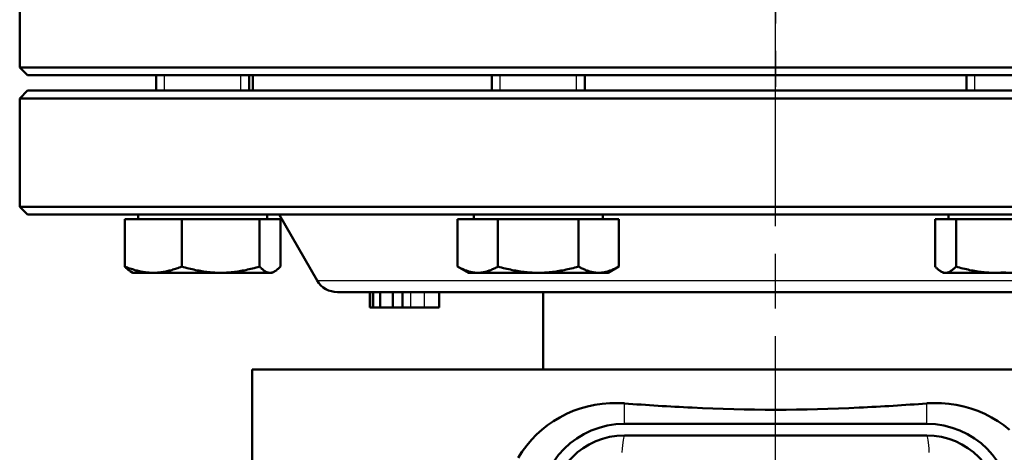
# Model space of a CAD drawing. Header units: millimetres. Extents: x 179 to 1975, y 100 to 1286.
# Tile 43 of 76: x 1346 to 1473, y 716 to 772. Entities that reach past the tile are written whole.
import ezdxf

# ---------------------------------------------------------------- set-up
doc = ezdxf.new("R2010")
doc.units = ezdxf.units.MM
doc.header["$LTSCALE"] = 5
doc.linetypes.add('CHAIN', pattern=[0.3543, 0.2362, -0.0295, 0.0591, -0.0295])
for name, color, linetype, lineweight in [('Gewinde(DIN)', 3, 'Continuous', 25), ('Mittellinie(DIN)', 4, 'CHAIN', 25), ('Mittelpunktmarkierung(DIN)', 4, 'CHAIN', 25), ('Sichtbare Kanten(DIN)', 7, 'Continuous', 50), ('Sichtbare tangentiale Kanten(DIN)', 3, 'Continuous', 25)]:
    doc.layers.add(name, color=color, linetype=linetype, lineweight=lineweight)

msp = doc.modelspace()

# ---------------------------------------------------------------- linework, layer by layer
at = {"layer": 'Gewinde(DIN)'}
for p, q in [((1364.17, 765.14), (1364.17, 763.14)), ((1374.07, 763.14), (1374.07, 765.14)), ((1407.47, 765.14), (1407.47, 763.14)), ((1417.37, 763.14), (1417.37, 765.14)), ((1468.69, 765.14), (1468.69, 763.14))]:
    msp.add_line(p, q, dxfattribs=at)
at = {"layer": 'Mittellinie(DIN)', "linetype": 'CHAIN', "ltscale": 23.990969}
msp.add_line((1443.03, 490.64), (1443.03, 1285.65), dxfattribs=at)
at = {"layer": 'Mittelpunktmarkierung(DIN)', "linetype": 'CHAIN', "ltscale": 23.990969}
msp.add_line((1443.03, 1012.64), (1443.03, 763.64), dxfattribs=at)
msp.add_line((1443.03, 1012.64), (1443.03, 763.64), dxfattribs=at)
at = {"layer": 'Sichtbare Kanten(DIN)'}
for p, q in [((1345.53, 766.14), (1345.53, 785.22)), ((1345.53, 766.14), (1540.53, 766.14)), ((1346.53, 765.14), (1345.53, 766.14)), ((1539.53, 765.14), (1346.53, 765.14)), ((1363.12, 763.14), (1363.12, 765.14)), ((1375.12, 763.14), (1375.12, 765.14)), ((1375.58, 765.14), (1375.58, 763.14)), ((1406.42, 763.14), (1406.42, 765.14)), ((1418.42, 763.14), (1418.42, 765.14)), ((1467.64, 763.14), (1467.64, 765.14)), ((1346.53, 763.14), (1345.53, 762.14)), ((1540.53, 762.14), (1345.53, 762.14)), ((1345.53, 762.14), (1345.53, 748.14)), ((1346.53, 763.14), (1539.53, 763.14)), ((1345.53, 748.14), (1540.53, 748.14)), ((1346.53, 747.14), (1345.53, 748.14)), ((1539.53, 747.14), (1346.53, 747.14)), ((1360.8, 746.54), (1360.8, 747.14)), ((1377.43, 746.54), (1377.43, 747.14)), ((1383.91, 738.64), (1379.01, 747.14)), ((1404.1, 746.54), (1404.1, 747.14)), ((1420.73, 746.54), (1420.73, 747.14)), ((1465.33, 746.54), (1465.33, 747.14)), ((1359.08, 746.54), (1366.43, 746.54)), ((1359.08, 746.54), (1359.08, 740.45)), ((1366.43, 746.54), (1366.43, 740.45)), ((1366.43, 746.54), (1376.47, 746.54)), ((1376.47, 746.54), (1376.47, 740.45)), ((1376.47, 746.54), (1379.16, 746.54)), ((1379.16, 746.54), (1379.16, 740.45)), ((1402.02, 746.54), (1407.22, 746.54)), ((1402.02, 746.54), (1402.02, 740.45)), ((1407.22, 746.54), (1417.61, 746.54)), ((1407.22, 746.54), (1407.22, 740.45)), ((1417.61, 746.54), (1417.61, 740.45)), ((1417.61, 746.54), (1422.81, 746.54)), ((1422.81, 746.54), (1422.81, 740.45)), ((1463.61, 746.54), (1466.3, 746.54)), ((1463.61, 746.54), (1463.61, 740.45)), ((1466.3, 746.54), (1476.33, 746.54)), ((1466.3, 746.54), (1466.3, 740.45)), ((1403.42, 739.64), (1402.02, 740.45)), ((1421.42, 739.64), (1422.81, 740.45)), ((1360.12, 739.64), (1359.8, 739.83)), ((1360.12, 739.64), (1362.76, 739.64)), ((1362.76, 739.64), (1371.45, 739.64)), ((1371.45, 739.64), (1377.81, 739.64)), ((1377.81, 739.64), (1378.12, 739.64)), ((1378.12, 739.64), (1378.44, 739.83)), ((1403.42, 739.64), (1404.62, 739.64)), ((1404.62, 739.64), (1412.42, 739.64)), ((1412.42, 739.64), (1420.21, 739.64)), ((1420.21, 739.64), (1421.42, 739.64)), ((1464.64, 739.64), (1464.33, 739.83)), ((1464.64, 739.64), (1464.95, 739.64)), ((1464.95, 739.64), (1471.32, 739.64)), ((1471.32, 739.64), (1480.01, 739.64)), ((1499.55, 737.14), (1386.51, 737.14)), ((1390.69, 737.14), (1390.69, 735.14)), ((1391.07, 737.14), (1391.07, 735.14)), ((1391.12, 737.14), (1391.12, 735.14)), ((1392.03, 737.14), (1392.03, 735.14)), ((1393.65, 737.14), (1393.65, 735.14)), ((1394.89, 737.14), (1394.89, 735.14)), ((1399.64, 737.14), (1399.64, 735.14)), ((1413.03, 727.14), (1413.03, 737.14)), ((1390.69, 735.14), (1391.07, 735.14)), ((1391.07, 735.14), (1391.12, 735.14)), ((1391.12, 735.14), (1392.03, 735.14)), ((1392.03, 735.14), (1393.65, 735.14)), ((1393.65, 735.14), (1394.89, 735.14)), ((1394.89, 735.14), (1395.93, 735.14)), ((1395.93, 735.14), (1397.69, 735.14)), ((1397.69, 735.14), (1399.64, 735.14)), ((1375.53, 727.14), (1510.53, 727.14)), ((1375.53, 727.14), (1375.53, 557.14)), ((1462.53, 720.14), (1423.53, 720.14)), ((1423.53, 718.64), (1462.53, 718.64)), ((1423.53, 718.64), (1462.53, 718.64))]:
    msp.add_line(p, q, dxfattribs=at)
at = {"layer": 'Sichtbare Kanten(DIN)', "flags": 128}
for points in [[(1359.08, 740.45), (1359.25, 740.38), (1359.42, 740.31), (1359.58, 740.25), (1359.74, 740.19), (1359.9, 740.14), (1360.06, 740.09), (1360.22, 740.04), (1360.38, 739.99), (1360.53, 739.95), (1360.68, 739.91), (1360.83, 739.87), (1360.99, 739.84), (1361.14, 739.81), (1361.28, 739.78), (1361.43, 739.75), (1361.58, 739.73), (1361.73, 739.71), (1361.87, 739.69), (1362.02, 739.68), (1362.17, 739.66), (1362.31, 739.65), (1362.46, 739.65), (1362.61, 739.64), (1362.76, 739.64)], [(1359.8, 739.83), (1359.77, 739.84), (1359.74, 739.86), (1359.72, 739.88), (1359.69, 739.9), (1359.66, 739.92), (1359.63, 739.94), (1359.6, 739.96), (1359.57, 739.98), (1359.54, 740), (1359.51, 740.03), (1359.48, 740.05), (1359.45, 740.08), (1359.42, 740.1), (1359.39, 740.13), (1359.36, 740.16), (1359.33, 740.19), (1359.3, 740.22), (1359.27, 740.25), (1359.24, 740.28), (1359.21, 740.31), (1359.18, 740.34), (1359.15, 740.38), (1359.11, 740.41), (1359.08, 740.45)], [(1362.76, 739.64), (1362.9, 739.64), (1363.05, 739.65), (1363.2, 739.65), (1363.34, 739.66), (1363.49, 739.68), (1363.64, 739.69), (1363.78, 739.71), (1363.93, 739.73), (1364.08, 739.75), (1364.23, 739.78), (1364.38, 739.81), (1364.53, 739.84), (1364.68, 739.87), (1364.83, 739.91), (1364.98, 739.95), (1365.14, 739.99), (1365.29, 740.04), (1365.45, 740.09), (1365.61, 740.14), (1365.77, 740.19), (1365.93, 740.25), (1366.09, 740.31), (1366.26, 740.38), (1366.43, 740.45)], [(1366.43, 740.45), (1366.66, 740.38), (1366.89, 740.31), (1367.11, 740.25), (1367.34, 740.19), (1367.55, 740.14), (1367.77, 740.09), (1367.99, 740.04), (1368.2, 739.99), (1368.41, 739.95), (1368.62, 739.91), (1368.83, 739.87), (1369.03, 739.84), (1369.24, 739.81), (1369.44, 739.78), (1369.64, 739.75), (1369.84, 739.73), (1370.04, 739.71), (1370.25, 739.69), (1370.45, 739.68), (1370.65, 739.66), (1370.85, 739.65), (1371.05, 739.65), (1371.25, 739.64), (1371.45, 739.64)], [(1371.45, 739.64), (1371.65, 739.64), (1371.85, 739.65), (1372.05, 739.65), (1372.25, 739.66), (1372.45, 739.68), (1372.65, 739.69), (1372.85, 739.71), (1373.05, 739.73), (1373.26, 739.75), (1373.46, 739.78), (1373.66, 739.81), (1373.87, 739.84), (1374.07, 739.87), (1374.28, 739.91), (1374.49, 739.95), (1374.7, 739.99), (1374.91, 740.04), (1375.13, 740.09), (1375.34, 740.14), (1375.56, 740.19), (1375.78, 740.25), (1376.01, 740.31), (1376.24, 740.38), (1376.47, 740.45)], [(1376.47, 740.45), (1376.53, 740.38), (1376.59, 740.31), (1376.65, 740.25), (1376.71, 740.19), (1376.77, 740.14), (1376.83, 740.09), (1376.88, 740.04), (1376.94, 739.99), (1377, 739.95), (1377.05, 739.91), (1377.11, 739.87), (1377.16, 739.84), (1377.22, 739.81), (1377.27, 739.78), (1377.33, 739.75), (1377.38, 739.73), (1377.44, 739.71), (1377.49, 739.69), (1377.54, 739.68), (1377.6, 739.66), (1377.65, 739.65), (1377.71, 739.65), (1377.76, 739.64), (1377.81, 739.64)], [(1377.81, 739.64), (1377.87, 739.64), (1377.92, 739.65), (1377.97, 739.65), (1378.03, 739.66), (1378.08, 739.68), (1378.14, 739.69), (1378.19, 739.71), (1378.24, 739.73), (1378.3, 739.75), (1378.35, 739.78), (1378.41, 739.81), (1378.46, 739.84), (1378.52, 739.87), (1378.57, 739.91), (1378.63, 739.95), (1378.68, 739.99), (1378.74, 740.04), (1378.8, 740.09), (1378.86, 740.14), (1378.92, 740.19), (1378.97, 740.25), (1379.03, 740.31), (1379.1, 740.38), (1379.16, 740.45)], [(1402.02, 740.45), (1402.14, 740.38), (1402.26, 740.31), (1402.38, 740.25), (1402.49, 740.19), (1402.61, 740.14), (1402.72, 740.09), (1402.83, 740.04), (1402.94, 739.99), (1403.05, 739.95), (1403.16, 739.91), (1403.26, 739.87), (1403.37, 739.84), (1403.48, 739.81), (1403.58, 739.78), (1403.69, 739.75), (1403.79, 739.73), (1403.89, 739.71), (1404, 739.69), (1404.1, 739.68), (1404.21, 739.66), (1404.31, 739.65), (1404.41, 739.65), (1404.52, 739.64), (1404.62, 739.64)], [(1404.62, 739.64), (1404.73, 739.64), (1404.83, 739.65), (1404.93, 739.65), (1405.04, 739.66), (1405.14, 739.68), (1405.24, 739.69), (1405.35, 739.71), (1405.45, 739.73), (1405.56, 739.75), (1405.66, 739.78), (1405.77, 739.81), (1405.87, 739.84), (1405.98, 739.87), (1406.09, 739.91), (1406.19, 739.95), (1406.3, 739.99), (1406.41, 740.04), (1406.52, 740.09), (1406.64, 740.14), (1406.75, 740.19), (1406.87, 740.25), (1406.98, 740.31), (1407.1, 740.38), (1407.22, 740.45)], [(1407.22, 740.45), (1407.46, 740.38), (1407.69, 740.31), (1407.93, 740.25), (1408.16, 740.19), (1408.38, 740.14), (1408.61, 740.09), (1408.83, 740.04), (1409.05, 739.99), (1409.27, 739.95), (1409.48, 739.91), (1409.7, 739.87), (1409.91, 739.84), (1410.12, 739.81), (1410.33, 739.78), (1410.54, 739.75), (1410.75, 739.73), (1410.96, 739.71), (1411.17, 739.69), (1411.38, 739.68), (1411.58, 739.66), (1411.79, 739.65), (1412, 739.65), (1412.21, 739.64), (1412.42, 739.64)], [(1412.42, 739.64), (1412.62, 739.64), (1412.83, 739.65), (1413.04, 739.65), (1413.25, 739.66), (1413.45, 739.68), (1413.66, 739.69), (1413.87, 739.71), (1414.08, 739.73), (1414.29, 739.75), (1414.5, 739.78), (1414.71, 739.81), (1414.92, 739.84), (1415.13, 739.87), (1415.35, 739.91), (1415.56, 739.95), (1415.78, 739.99), (1416, 740.04), (1416.22, 740.09), (1416.45, 740.14), (1416.67, 740.19), (1416.9, 740.25), (1417.14, 740.31), (1417.37, 740.38), (1417.61, 740.45)], [(1417.61, 740.45), (1417.73, 740.38), (1417.85, 740.31), (1417.97, 740.25), (1418.08, 740.19), (1418.19, 740.14), (1418.31, 740.09), (1418.42, 740.04), (1418.53, 739.99), (1418.64, 739.95), (1418.74, 739.91), (1418.85, 739.87), (1418.96, 739.84), (1419.06, 739.81), (1419.17, 739.78), (1419.27, 739.75), (1419.38, 739.73), (1419.48, 739.71), (1419.59, 739.69), (1419.69, 739.68), (1419.79, 739.66), (1419.9, 739.65), (1420, 739.65), (1420.11, 739.64), (1420.21, 739.64)], [(1420.21, 739.64), (1420.31, 739.64), (1420.42, 739.65), (1420.52, 739.65), (1420.62, 739.66), (1420.73, 739.68), (1420.83, 739.69), (1420.94, 739.71), (1421.04, 739.73), (1421.14, 739.75), (1421.25, 739.78), (1421.35, 739.81), (1421.46, 739.84), (1421.57, 739.87), (1421.67, 739.91), (1421.78, 739.95), (1421.89, 739.99), (1422, 740.04), (1422.11, 740.09), (1422.23, 740.14), (1422.34, 740.19), (1422.45, 740.25), (1422.57, 740.31), (1422.69, 740.38), (1422.81, 740.45)], [(1463.61, 740.45), (1463.67, 740.38), (1463.73, 740.31), (1463.79, 740.25), (1463.85, 740.19), (1463.91, 740.14), (1463.97, 740.09), (1464.02, 740.04), (1464.08, 739.99), (1464.14, 739.95), (1464.19, 739.91), (1464.25, 739.87), (1464.3, 739.84), (1464.36, 739.81), (1464.41, 739.78), (1464.47, 739.75), (1464.52, 739.73), (1464.57, 739.71), (1464.63, 739.69), (1464.68, 739.68), (1464.74, 739.66), (1464.79, 739.65), (1464.84, 739.65), (1464.9, 739.64), (1464.95, 739.64)], [(1464.95, 739.64), (1465.01, 739.64), (1465.06, 739.65), (1465.11, 739.65), (1465.17, 739.66), (1465.22, 739.68), (1465.27, 739.69), (1465.33, 739.71), (1465.38, 739.73), (1465.44, 739.75), (1465.49, 739.78), (1465.54, 739.81), (1465.6, 739.84), (1465.65, 739.87), (1465.71, 739.91), (1465.77, 739.95), (1465.82, 739.99), (1465.88, 740.04), (1465.94, 740.09), (1465.99, 740.14), (1466.05, 740.19), (1466.11, 740.25), (1466.17, 740.31), (1466.23, 740.38), (1466.3, 740.45)], [(1466.3, 740.45), (1466.53, 740.38), (1466.75, 740.31), (1466.98, 740.25), (1467.2, 740.19), (1467.42, 740.14), (1467.64, 740.09), (1467.85, 740.04), (1468.06, 739.99), (1468.28, 739.95), (1468.48, 739.91), (1468.69, 739.87), (1468.9, 739.84), (1469.1, 739.81), (1469.31, 739.78), (1469.51, 739.75), (1469.71, 739.73), (1469.91, 739.71), (1470.11, 739.69), (1470.31, 739.68), (1470.51, 739.66), (1470.71, 739.65), (1470.91, 739.65), (1471.11, 739.64), (1471.32, 739.64)], [(1471.32, 739.64), (1471.52, 739.64), (1471.72, 739.65), (1471.92, 739.65), (1472.12, 739.66), (1472.32, 739.68), (1472.52, 739.69), (1472.72, 739.71)], [(1423.53, 722.79), (1422.59, 722.83), (1421.64, 722.82), (1420.68, 722.74), (1419.72, 722.6), (1418.77, 722.4), (1417.84, 722.13), (1416.92, 721.81), (1416.04, 721.42), (1415.19, 720.98), (1414.38, 720.5), (1413.61, 719.96), (1412.88, 719.39), (1412.2, 718.78), (1411.55, 718.1), (1410.93, 717.37), (1410.35, 716.58), (1409.83, 715.76)], [(1473.18, 719.39), (1472.45, 719.96), (1471.68, 720.5), (1470.87, 720.98), (1470.02, 721.42), (1469.13, 721.81), (1468.22, 722.13), (1467.29, 722.4), (1466.34, 722.6), (1465.38, 722.74), (1464.42, 722.82), (1463.47, 722.83), (1462.53, 722.79)]]:
    msp.add_lwpolyline(points, dxfattribs=at)
at = {"layer": 'Sichtbare Kanten(DIN)'}
for centre, radius, start, end in [((1386.51, 740.14), 3, 210, 270), ((1423.53, 709.14), 11, 90, 180), ((1462.53, 709.14), 11, 0, 90), ((1423.53, 709.14), 9.5, 90, 180), ((1462.53, 709.14), 9.5, 0, 90)]:
    msp.add_arc(centre, radius, start, end, dxfattribs=at)
for centre, major_axis, ratio, start_param, end_param in [((1443.03, 740.1), (-67.5, 0), 0.267949, 1.27773, 1.410573), ((1443.03, 740.1), (-67.5, 0), 0.267949, 1.73102, 1.863862), ((1443.03, 736.7), (55, 0), 0.267949, 4.515318, 4.90946), ((1423.53, 709.14), (0, 9.5), 0.999962, 0, 1.570796), ((1462.53, 709.14), (0, 9.5), 0.999962, 4.712389, 6.283185)]:
    msp.add_ellipse(centre, major_axis=major_axis, ratio=ratio, start_param=start_param, end_param=end_param, dxfattribs=at)
at = {"layer": 'Sichtbare tangentiale Kanten(DIN)'}
for p, q in [((1383.91, 738.64), (1502.15, 738.64)), ((1395.93, 737.14), (1395.93, 735.14)), ((1397.69, 737.14), (1397.69, 735.14)), ((1423.53, 720.14), (1423.53, 722.79)), ((1462.53, 720.14), (1462.53, 722.79)), ((1423.53, 718.64), (1423.53, 718.62)), ((1462.53, 718.64), (1462.53, 718.62))]:
    msp.add_line(p, q, dxfattribs=at)
at = {"layer": 'Sichtbare tangentiale Kanten(DIN)', "flags": 128}
for points in [[(1423.53, 718.62), (1423, 718.61), (1422.47, 718.56), (1421.94, 718.49), (1421.41, 718.38), (1420.9, 718.25), (1420.39, 718.09), (1419.9, 717.9), (1419.42, 717.69), (1418.96, 717.45), (1418.51, 717.19), (1418.08, 716.9), (1417.67, 716.6), (1417.28, 716.27)], [(1462.53, 718.62), (1460.91, 718.62), (1459.29, 718.62), (1457.66, 718.62), (1456.04, 718.62), (1454.42, 718.62), (1452.79, 718.62), (1451.16, 718.62), (1449.54, 718.62), (1447.91, 718.62), (1446.28, 718.62), (1444.66, 718.62), (1443.03, 718.62), (1441.4, 718.62), (1439.78, 718.62), (1438.15, 718.62), (1436.52, 718.62), (1434.89, 718.62), (1433.27, 718.62), (1431.64, 718.62), (1430.02, 718.62), (1428.4, 718.62), (1426.77, 718.62), (1425.15, 718.62), (1423.53, 718.62)], [(1468.78, 716.27), (1468.39, 716.6), (1467.98, 716.9), (1467.55, 717.19), (1467.1, 717.45), (1466.64, 717.69), (1466.16, 717.9), (1465.67, 718.09), (1465.16, 718.25), (1464.65, 718.38), (1464.12, 718.49), (1463.59, 718.56), (1463.06, 718.61), (1462.53, 718.62)]]:
    msp.add_lwpolyline(points, dxfattribs=at)
at = {"layer": 'Sichtbare tangentiale Kanten(DIN)'}
for centre, start_param, end_param in [((1423.53, 713.62), 0.008753, 0.965366), ((1462.53, 713.62), 5.31782, 6.274432)]:
    msp.add_ellipse(centre, major_axis=(0, 5), ratio=0.077557, start_param=start_param, end_param=end_param, dxfattribs=at)

doc.saveas('drawing.dxf')
